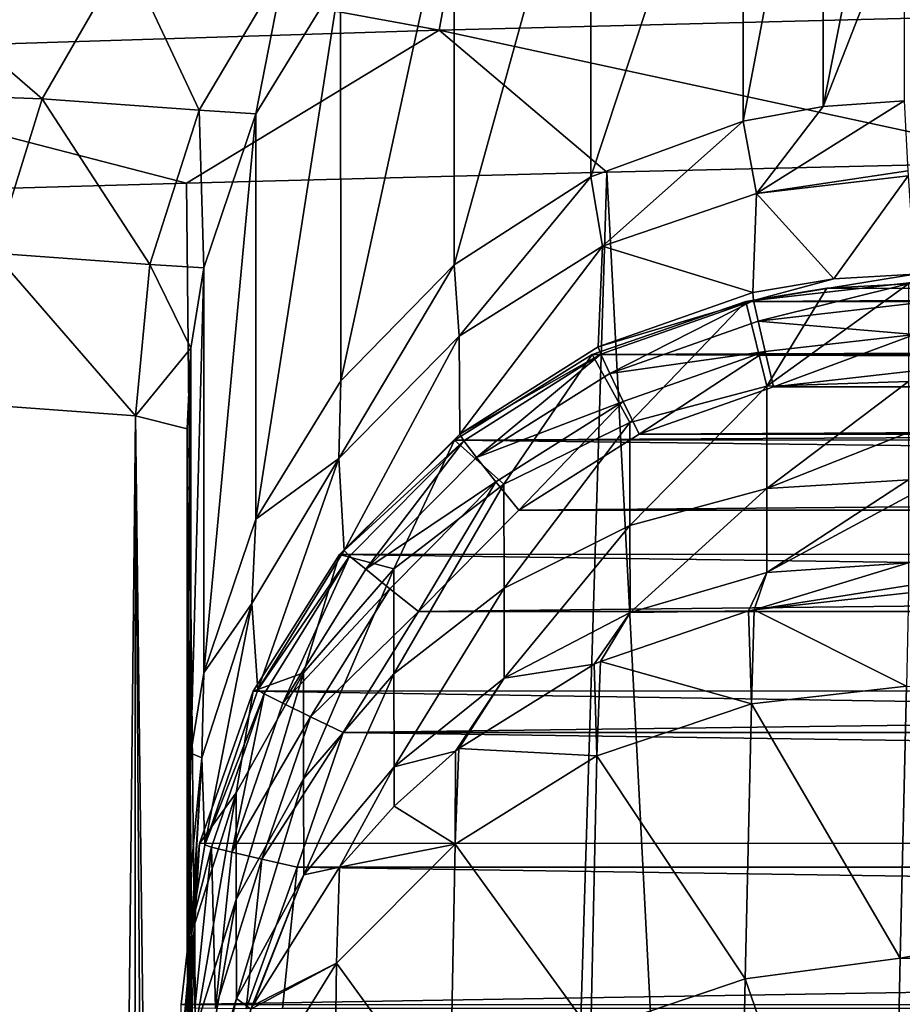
# Model space of a CAD drawing. Header units: millimetres. Extents: x -24 to 72, y 0 to 310.
# Tile 175 of 251: x -16.01 to -13.22, y 305 to 308.12. Entities that reach past the tile are written whole.
import ezdxf

# ---------------------------------------------------------------- set-up
doc = ezdxf.new("R2010")
doc.units = ezdxf.units.MM
doc.header["$LTSCALE"] = 65.185185
for name, color, linetype in [('27', 7, 'CONTINUOUS'), ('28', 7, 'CONTINUOUS'), ('42', 7, 'CONTINUOUS'), ('43', 7, 'CONTINUOUS'), ('45', 7, 'CONTINUOUS'), ('52', 7, 'CONTINUOUS'), ('61', 7, 'CONTINUOUS'), ('62', 7, 'CONTINUOUS'), ('71', 7, 'CONTINUOUS'), ('72', 7, 'CONTINUOUS'), ('74', 7, 'CONTINUOUS'), ('75', 7, 'CONTINUOUS'), ('76', 7, 'CONTINUOUS')]:
    doc.layers.add(name, color=color, linetype=linetype)

msp = doc.modelspace()

# ---------------------------------------------------------------- linework, layer by layer
at = {"layer": '27', "color": 7, "linetype": 'CONTINUOUS'}
for points in [[(-13.2067, 306.0079, 38.8155), (-8.6451, 305.9706, 38.3232), (-13.2258, 305.1472, 32.9731), (-13.2067, 306.0079, 38.8155)], [(-8.6451, 305.9706, 38.3232), (-8.6625, 304.9992, 32.007), (-13.2258, 305.1472, 32.9731), (-8.6451, 305.9706, 38.3232)], [(-13.2258, 305.1472, 32.9731), (-8.6625, 304.9992, 32.007), (-13.2555, 303.749, 27.3883), (-13.2258, 305.1472, 32.9731)]]:
    msp.add_3dface(points, dxfattribs=at)
at = {"layer": '28', "color": 7, "linetype": 'CONTINUOUS'}
for points in [[(-13.2, 306.3028, 44.9267), (-13.2067, 306.0079, 38.8155), (-13.6882, 306.2499, 44.9267), (-13.2, 306.3028, 44.9267)], [(-13.7056, 306.2461, 44.9267), (-13.6969, 305.9525, 38.8134), (-14.1742, 306.0864, 44.9267), (-13.7056, 306.2461, 44.9267)], [(-13.6882, 306.2499, 44.9267), (-13.6969, 305.9525, 38.8134), (-13.7056, 306.2461, 44.9267), (-13.6882, 306.2499, 44.9267)], [(-13.6882, 306.2499, 44.9267), (-13.2067, 306.0079, 38.8155), (-13.6969, 305.9525, 38.8134), (-13.6882, 306.2499, 44.9267)], [(-14.1742, 306.0864, 44.9267), (-14.1853, 305.7871, 38.8335), (-14.1939, 306.0771, 44.9267), (-14.1742, 306.0864, 44.9267)], [(-14.1742, 306.0864, 44.9267), (-13.6969, 305.9525, 38.8134), (-14.1853, 305.7871, 38.8335), (-14.1742, 306.0864, 44.9267)], [(-14.1939, 306.0771, 44.9267), (-14.1853, 305.7871, 38.8335), (-14.6224, 305.8103, 44.9267), (-14.1939, 306.0771, 44.9267)], [(-13.2067, 306.0079, 38.8155), (-13.2258, 305.1472, 32.9731), (-13.6969, 305.9525, 38.8134), (-13.2067, 306.0079, 38.8155)], [(-13.6969, 305.9525, 38.8134), (-13.7163, 305.0825, 32.9542), (-14.1853, 305.7871, 38.8335), (-13.6969, 305.9525, 38.8134)], [(-13.6969, 305.9525, 38.8134), (-13.2258, 305.1472, 32.9731), (-13.7163, 305.0825, 32.9542), (-13.6969, 305.9525, 38.8134)], [(-14.6329, 305.8019, 44.9267), (-14.6341, 305.5086, 38.8576), (-14.8267, 305.6288, 44.9267), (-14.6329, 305.8019, 44.9267)], [(-14.6224, 305.8103, 44.9267), (-14.1853, 305.7871, 38.8335), (-14.6341, 305.5086, 38.8576), (-14.6224, 305.8103, 44.9267)], [(-14.6224, 305.8103, 44.9267), (-14.6341, 305.5086, 38.8576), (-14.6329, 305.8019, 44.9267), (-14.6224, 305.8103, 44.9267)], [(-14.1853, 305.7871, 38.8335), (-14.2042, 304.9167, 32.9948), (-14.6341, 305.5086, 38.8576), (-14.1853, 305.7871, 38.8335)], [(-14.1853, 305.7871, 38.8335), (-13.7163, 305.0825, 32.9542), (-14.2042, 304.9167, 32.9948), (-14.1853, 305.7871, 38.8335)], [(-14.8267, 305.6288, 44.9267), (-14.6341, 305.5086, 38.8576), (-14.9997, 305.435, 44.9267), (-14.8267, 305.6288, 44.9267)], [(-14.6341, 305.5086, 38.8576), (-14.6504, 304.6387, 33.0433), (-15.0092, 305.132, 38.8848), (-14.6341, 305.5086, 38.8576)], [(-14.9997, 305.435, 44.9267), (-14.6341, 305.5086, 38.8576), (-15.0092, 305.132, 38.8848), (-14.9997, 305.435, 44.9267)], [(-14.6341, 305.5086, 38.8576), (-14.2042, 304.9167, 32.9948), (-14.6504, 304.6387, 33.0433), (-14.6341, 305.5086, 38.8576)], [(-14.9997, 305.435, 44.9267), (-15.0092, 305.132, 38.8848), (-15.2739, 304.9975, 44.9267), (-14.9997, 305.435, 44.9267)], [(-13.2258, 305.1472, 32.9731), (-13.2555, 303.749, 27.3883), (-13.7163, 305.0825, 32.9542), (-13.2258, 305.1472, 32.9731)], [(-15.0092, 305.132, 38.8848), (-15.0207, 304.2649, 33.0983), (-15.2848, 304.6848, 38.9151), (-15.0092, 305.132, 38.8848)], [(-15.2794, 304.986, 44.9267), (-15.0092, 305.132, 38.8848), (-15.2848, 304.6848, 38.9151), (-15.2794, 304.986, 44.9267)], [(-15.2739, 304.9975, 44.9267), (-15.0092, 305.132, 38.8848), (-15.2794, 304.986, 44.9267), (-15.2739, 304.9975, 44.9267)], [(-15.0092, 305.132, 38.8848), (-14.6504, 304.6387, 33.0433), (-15.0207, 304.2649, 33.0983), (-15.0092, 305.132, 38.8848)], [(-13.7163, 305.0825, 32.9542), (-13.7446, 303.6715, 27.3641), (-14.2042, 304.9167, 32.9948), (-13.7163, 305.0825, 32.9542)], [(-13.7163, 305.0825, 32.9542), (-13.2555, 303.749, 27.3883), (-13.7446, 303.6715, 27.3641), (-13.7163, 305.0825, 32.9542)]]:
    msp.add_3dface(points, dxfattribs=at)
at = {"layer": '42', "color": 7, "linetype": 'CONTINUOUS'}
for points in [[(-13.7139, 307.2248, 101.7265), (-13.4587, 307.267, 101.7257), (-13.6485, 306.9569, 87.5845), (-13.7139, 307.2248, 101.7265)], [(-13.4587, 307.267, 101.7257), (-13.2, 307.2803, 101.7255), (-13.6485, 306.9569, 87.5845), (-13.4587, 307.267, 101.7257)], [(-13.6485, 306.9569, 87.5845), (-13.2, 307.2803, 101.7255), (-13.2, 306.9715, 86.9688), (-13.6485, 306.9569, 87.5845)], [(-14.2007, 307.0569, 101.7294), (-13.7139, 307.2248, 101.7265), (-14.081, 306.8424, 87.5843), (-14.2007, 307.0569, 101.7294)], [(-14.081, 306.8424, 87.5843), (-13.7139, 307.2248, 101.7265), (-13.6485, 306.9569, 87.5845), (-14.081, 306.8424, 87.5843)], [(-14.6361, 306.7856, 101.7341), (-14.2007, 307.0569, 101.7294), (-14.4793, 306.6471, 87.5842), (-14.6361, 306.7856, 101.7341)], [(-14.4793, 306.6471, 87.5842), (-14.2007, 307.0569, 101.7294), (-14.081, 306.8424, 87.5843), (-14.4793, 306.6471, 87.5842)], [(-14.081, 306.8424, 87.5843), (-13.6485, 306.9569, 87.5845), (-14.0809, 306.5158, 73.3612), (-14.081, 306.8424, 87.5843)], [(-14.0809, 306.5158, 73.3612), (-13.6485, 306.9569, 87.5845), (-13.6484, 306.6331, 73.3613), (-14.0809, 306.5158, 73.3612)], [(-13.6485, 306.9569, 87.5845), (-13.2, 306.9715, 86.9688), (-13.6484, 306.6331, 73.3613), (-13.6485, 306.9569, 87.5845)], [(-13.6484, 306.6331, 73.3613), (-13.2, 306.9715, 86.9688), (-13.2, 306.8104, 79.933), (-13.6484, 306.6331, 73.3613)], [(-14.4793, 306.6471, 87.5842), (-14.081, 306.8424, 87.5843), (-14.4791, 306.3176, 73.361), (-14.4793, 306.6471, 87.5842)], [(-14.4791, 306.3176, 73.361), (-14.081, 306.8424, 87.5843), (-14.0809, 306.5158, 73.3612), (-14.4791, 306.3176, 73.361)], [(-13.2, 306.6605, 73.16), (-13.6484, 306.6331, 73.3613), (-13.2, 306.8104, 79.933), (-13.2, 306.6605, 73.16)], [(-14.9997, 306.4245, 101.7404), (-14.6361, 306.7856, 101.7341), (-14.8276, 306.3792, 87.584), (-14.9997, 306.4245, 101.7404)], [(-14.8276, 306.3792, 87.584), (-14.6361, 306.7856, 101.7341), (-14.4793, 306.6471, 87.5842), (-14.8276, 306.3792, 87.584)], [(-14.8276, 306.3792, 87.584), (-14.4793, 306.6471, 87.5842), (-14.8274, 306.0471, 73.3609), (-14.8276, 306.3792, 87.584)], [(-14.8274, 306.0471, 73.3609), (-14.4793, 306.6471, 87.5842), (-14.4791, 306.3176, 73.361), (-14.8274, 306.0471, 73.3609)], [(-13.6484, 306.6331, 73.3613), (-13.2, 306.6605, 73.16), (-13.6482, 306.3675, 59.1376), (-13.6484, 306.6331, 73.3613)], [(-13.6482, 306.3675, 59.1376), (-13.2, 306.6605, 73.16), (-13.2, 306.6087, 70.6735), (-13.6482, 306.3675, 59.1376)], [(-14.0809, 306.5158, 73.3612), (-13.6484, 306.6331, 73.3613), (-14.0804, 306.241, 59.1375), (-14.0809, 306.5158, 73.3612)], [(-14.0804, 306.241, 59.1375), (-13.6484, 306.6331, 73.3613), (-13.6482, 306.3675, 59.1376), (-14.0804, 306.241, 59.1375)], [(-13.2, 306.3984, 58.4394), (-13.6482, 306.3675, 59.1376), (-13.2, 306.6087, 70.6735), (-13.2, 306.3984, 58.4394)], [(-14.4791, 306.3176, 73.361), (-14.0809, 306.5158, 73.3612), (-14.4785, 306.0333, 59.1375), (-14.4791, 306.3176, 73.361)], [(-14.4785, 306.0333, 59.1375), (-14.0809, 306.5158, 73.3612), (-14.0804, 306.241, 59.1375), (-14.4785, 306.0333, 59.1375)], [(-15.2728, 305.9924, 101.748), (-14.9997, 306.4245, 101.7404), (-15.1135, 306.0497, 87.5839), (-15.2728, 305.9924, 101.748)], [(-15.1135, 306.0497, 87.5839), (-14.9997, 306.4245, 101.7404), (-14.8276, 306.3792, 87.584), (-15.1135, 306.0497, 87.5839)], [(-13.6882, 306.2499, 44.9267), (-13.6482, 306.3675, 59.1376), (-13.2, 306.3984, 58.4394), (-13.6882, 306.2499, 44.9267)], [(-13.6882, 306.2499, 44.9267), (-13.2, 306.3984, 58.4394), (-13.2, 306.3267, 51.4679), (-13.6882, 306.2499, 44.9267)], [(-15.1135, 306.0497, 87.5839), (-14.8276, 306.3792, 87.584), (-15.1133, 305.715, 73.3608), (-15.1135, 306.0497, 87.5839)], [(-15.1133, 305.715, 73.3608), (-14.8276, 306.3792, 87.584), (-14.8274, 306.0471, 73.3609), (-15.1133, 305.715, 73.3608)], [(-13.7056, 306.2461, 44.9267), (-14.0804, 306.241, 59.1375), (-13.6482, 306.3675, 59.1376), (-13.7056, 306.2461, 44.9267)], [(-13.6882, 306.2499, 44.9267), (-13.7056, 306.2461, 44.9267), (-13.6482, 306.3675, 59.1376), (-13.6882, 306.2499, 44.9267)], [(-14.8274, 306.0471, 73.3609), (-14.4791, 306.3176, 73.361), (-14.8267, 305.7531, 59.1374), (-14.8274, 306.0471, 73.3609)], [(-14.8267, 305.7531, 59.1374), (-14.4791, 306.3176, 73.361), (-14.4785, 306.0333, 59.1375), (-14.8267, 305.7531, 59.1374)], [(-13.2, 306.3028, 44.9267), (-13.6882, 306.2499, 44.9267), (-13.2, 306.3267, 51.4679), (-13.2, 306.3028, 44.9267)], [(-14.1939, 306.0771, 44.9267), (-14.4785, 306.0333, 59.1375), (-14.0804, 306.241, 59.1375), (-14.1939, 306.0771, 44.9267)], [(-14.1742, 306.0864, 44.9267), (-14.1939, 306.0771, 44.9267), (-14.0804, 306.241, 59.1375), (-14.1742, 306.0864, 44.9267)], [(-13.7056, 306.2461, 44.9267), (-14.1742, 306.0864, 44.9267), (-14.0804, 306.241, 59.1375), (-13.7056, 306.2461, 44.9267)], [(-15.326, 305.6706, 87.5837), (-15.2728, 305.9924, 101.748), (-15.1135, 306.0497, 87.5839), (-15.326, 305.6706, 87.5837)], [(-15.326, 305.6706, 87.5837), (-15.1135, 306.0497, 87.5839), (-15.3258, 305.3335, 73.3606), (-15.326, 305.6706, 87.5837)], [(-15.3258, 305.3335, 73.3606), (-15.1135, 306.0497, 87.5839), (-15.1133, 305.715, 73.3608), (-15.3258, 305.3335, 73.3606)], [(-14.1939, 306.0771, 44.9267), (-14.6224, 305.8103, 44.9267), (-14.4785, 306.0333, 59.1375), (-14.1939, 306.0771, 44.9267)], [(-15.1133, 305.715, 73.3608), (-14.8274, 306.0471, 73.3609), (-15.1126, 305.411, 59.1374), (-15.1133, 305.715, 73.3608)], [(-15.1126, 305.411, 59.1374), (-14.8274, 306.0471, 73.3609), (-14.8267, 305.7531, 59.1374), (-15.1126, 305.411, 59.1374)], [(-14.6329, 305.8019, 44.9267), (-14.8267, 305.7531, 59.1374), (-14.4785, 306.0333, 59.1375), (-14.6329, 305.8019, 44.9267)], [(-14.6224, 305.8103, 44.9267), (-14.6329, 305.8019, 44.9267), (-14.4785, 306.0333, 59.1375), (-14.6224, 305.8103, 44.9267)], [(-15.4424, 305.5101, 101.7564), (-15.2728, 305.9924, 101.748), (-15.326, 305.6706, 87.5837), (-15.4424, 305.5101, 101.7564)], [(-14.6329, 305.8019, 44.9267), (-14.8267, 305.6288, 44.9267), (-14.8267, 305.7531, 59.1374), (-14.6329, 305.8019, 44.9267)], [(-14.9997, 305.435, 44.9267), (-15.1126, 305.411, 59.1374), (-14.8267, 305.7531, 59.1374), (-14.9997, 305.435, 44.9267)], [(-14.8267, 305.6288, 44.9267), (-14.9997, 305.435, 44.9267), (-14.8267, 305.7531, 59.1374), (-14.8267, 305.6288, 44.9267)], [(-15.3258, 305.3335, 73.3606), (-15.1133, 305.715, 73.3608), (-15.3253, 305.0195, 59.1373), (-15.3258, 305.3335, 73.3606)], [(-15.3253, 305.0195, 59.1373), (-15.1133, 305.715, 73.3608), (-15.1126, 305.411, 59.1374), (-15.3253, 305.0195, 59.1373)], [(-15.4565, 305.2576, 87.5835), (-15.4424, 305.5101, 101.7564), (-15.326, 305.6706, 87.5837), (-15.4565, 305.2576, 87.5835)], [(-15.4565, 305.2576, 87.5835), (-15.326, 305.6706, 87.5837), (-15.4564, 304.9182, 73.3605), (-15.4565, 305.2576, 87.5835)], [(-15.4564, 304.9182, 73.3605), (-15.326, 305.6706, 87.5837), (-15.3258, 305.3335, 73.3606), (-15.4564, 304.9182, 73.3605)], [(-15.5, 304.8291, 87.5978), (-15.5, 304.8427, 88.2861), (-15.4424, 305.5101, 101.7564), (-15.5, 304.8291, 87.5978)], [(-15.5, 304.8291, 87.5978), (-15.4424, 305.5101, 101.7564), (-15.4565, 305.2576, 87.5835), (-15.5, 304.8291, 87.5978)], [(-15.5, 304.8427, 88.2861), (-15.5, 305.0014, 101.7653), (-15.4424, 305.5101, 101.7564), (-15.5, 304.8427, 88.2861)], [(-14.9997, 305.435, 44.9267), (-15.2739, 304.9975, 44.9267), (-15.1126, 305.411, 59.1374), (-14.9997, 305.435, 44.9267)], [(-15.2794, 304.986, 44.9267), (-15.3253, 305.0195, 59.1373), (-15.1126, 305.411, 59.1374), (-15.2794, 304.986, 44.9267)], [(-15.2739, 304.9975, 44.9267), (-15.2794, 304.986, 44.9267), (-15.1126, 305.411, 59.1374), (-15.2739, 304.9975, 44.9267)], [(-15.4564, 304.9182, 73.3605), (-15.3258, 305.3335, 73.3606), (-15.4561, 304.5941, 59.1373), (-15.4564, 304.9182, 73.3605)], [(-15.4561, 304.5941, 59.1373), (-15.3258, 305.3335, 73.3606), (-15.3253, 305.0195, 59.1373), (-15.4561, 304.5941, 59.1373)], [(-15.5, 304.4872, 73.3623), (-15.5, 304.6763, 80.8092), (-15.4565, 305.2576, 87.5835), (-15.5, 304.4872, 73.3623)], [(-15.5, 304.4872, 73.3623), (-15.4565, 305.2576, 87.5835), (-15.4564, 304.9182, 73.3605), (-15.5, 304.4872, 73.3623)], [(-15.5, 304.6763, 80.8092), (-15.5, 304.8291, 87.5978), (-15.4565, 305.2576, 87.5835), (-15.5, 304.6763, 80.8092)], [(-15.4461, 304.4959, 44.9267), (-15.4561, 304.5941, 59.1373), (-15.3253, 305.0195, 59.1373), (-15.4461, 304.4959, 44.9267)], [(-15.4431, 304.5093, 44.9267), (-15.4461, 304.4959, 44.9267), (-15.3253, 305.0195, 59.1373), (-15.4431, 304.5093, 44.9267)], [(-15.2794, 304.986, 44.9267), (-15.4431, 304.5093, 44.9267), (-15.3253, 305.0195, 59.1373), (-15.2794, 304.986, 44.9267)]]:
    msp.add_3dface(points, dxfattribs=at)
at = {"layer": '43', "color": 7, "linetype": 'CONTINUOUS'}
for points in [[(-13.4587, 307.267, 101.7257), (-13.7139, 307.2248, 101.7265), (-6.6794, 307.2663, 101.7257), (-13.4587, 307.267, 101.7257)], [(-13.7139, 307.2248, 101.7265), (13.7118, 307.2408, 101.7262), (-6.6794, 307.2663, 101.7257), (-13.7139, 307.2248, 101.7265)], [(-13.2, 307.2803, 101.7255), (-13.4587, 307.267, 101.7257), (-6.6794, 307.2663, 101.7257), (-13.2, 307.2803, 101.7255)], [(13.9602, 307.1687, 101.7274), (13.7118, 307.2408, 101.7262), (-13.7139, 307.2248, 101.7265), (13.9602, 307.1687, 101.7274)], [(13.9602, 307.1687, 101.7274), (-13.7139, 307.2248, 101.7265), (-14.2007, 307.0569, 101.7294), (13.9602, 307.1687, 101.7274)], [(14.2003, 307.0689, 101.7292), (13.9602, 307.1687, 101.7274), (-14.2007, 307.0569, 101.7294), (14.2003, 307.0689, 101.7292)], [(14.4286, 306.9428, 101.7314), (-14.2007, 307.0569, 101.7294), (-14.6361, 306.7856, 101.7341), (14.4286, 306.9428, 101.7314)], [(14.4286, 306.9428, 101.7314), (14.2003, 307.0689, 101.7292), (-14.2007, 307.0569, 101.7294), (14.4286, 306.9428, 101.7314)], [(14.6405, 306.7928, 101.734), (14.4286, 306.9428, 101.7314), (-14.6361, 306.7856, 101.7341), (14.6405, 306.7928, 101.734)], [(15.002, 306.4321, 101.7403), (-14.6361, 306.7856, 101.7341), (-14.9997, 306.4245, 101.7404), (15.002, 306.4321, 101.7403)], [(15.002, 306.4321, 101.7403), (14.6405, 306.7928, 101.734), (-14.6361, 306.7856, 101.7341), (15.002, 306.4321, 101.7403)], [(15.2726, 306.0003, 101.7478), (-14.9997, 306.4245, 101.7404), (-15.2728, 305.9924, 101.748), (15.2726, 306.0003, 101.7478)], [(15.2726, 306.0003, 101.7478), (15.002, 306.4321, 101.7403), (-14.9997, 306.4245, 101.7404), (15.2726, 306.0003, 101.7478)], [(15.4424, 305.5132, 101.7563), (-15.2728, 305.9924, 101.748), (-15.4424, 305.5101, 101.7564), (15.4424, 305.5132, 101.7563)], [(15.4424, 305.5132, 101.7563), (15.2726, 306.0003, 101.7478), (-15.2728, 305.9924, 101.748), (15.4424, 305.5132, 101.7563)], [(15.5, 305.0014, 101.7653), (15.4424, 305.5132, 101.7563), (-15.5, 305.0014, 101.7653), (15.5, 305.0014, 101.7653)], [(-15.5, 305.0014, 101.7653), (15.4424, 305.5132, 101.7563), (-15.4424, 305.5101, 101.7564), (-15.5, 305.0014, 101.7653)]]:
    msp.add_3dface(points, dxfattribs=at)
at = {"layer": '45', "color": 7, "linetype": 'CONTINUOUS'}
for points in [[(-13.1805, 307.0054, 102.2804), (13.6273, 306.9547, 102.2813), (-13.6272, 306.9548, 102.2813), (-13.1805, 307.0054, 102.2804)], [(-13.6272, 306.9548, 102.2813), (13.6273, 306.9547, 102.2813), (-14.0522, 306.8052, 102.2839), (-13.6272, 306.9548, 102.2813)], [(13.6273, 306.9547, 102.2813), (14.0522, 306.8052, 102.2839), (-14.0522, 306.8052, 102.2839), (13.6273, 306.9547, 102.2813)], [(14.0522, 306.8052, 102.2839), (14.4328, 306.5643, 102.2881), (-14.4328, 306.5644, 102.2881), (14.0522, 306.8052, 102.2839)], [(-14.0522, 306.8052, 102.2839), (14.0522, 306.8052, 102.2839), (-14.4328, 306.5644, 102.2881), (-14.0522, 306.8052, 102.2839)], [(-14.4328, 306.5644, 102.2881), (14.4328, 306.5643, 102.2881), (-14.75, 306.2444, 102.2936), (-14.4328, 306.5644, 102.2881)], [(14.4328, 306.5643, 102.2881), (14.75, 306.2443, 102.2937), (-14.75, 306.2444, 102.2936), (14.4328, 306.5643, 102.2881)], [(-14.75, 306.2444, 102.2936), (14.75, 306.2443, 102.2937), (-14.9874, 305.8616, 102.3003), (-14.75, 306.2444, 102.2936)], [(14.75, 306.2443, 102.2937), (14.9874, 305.8616, 102.3003), (-14.9874, 305.8616, 102.3003), (14.75, 306.2443, 102.2937)], [(-14.9874, 305.8616, 102.3003), (15.1331, 305.4354, 102.3078), (-15.1331, 305.4354, 102.3078), (-14.9874, 305.8616, 102.3003)], [(14.9874, 305.8616, 102.3003), (15.1331, 305.4354, 102.3078), (-14.9874, 305.8616, 102.3003), (14.9874, 305.8616, 102.3003)], [(-15.1331, 305.4354, 102.3078), (15.1798, 304.9879, 102.3156), (-15.1798, 304.9879, 102.3156), (-15.1331, 305.4354, 102.3078)], [(15.1331, 305.4354, 102.3078), (15.1798, 304.9879, 102.3156), (-15.1331, 305.4354, 102.3078), (15.1331, 305.4354, 102.3078)]]:
    msp.add_3dface(points, dxfattribs=at)
at = {"layer": '52', "color": 7, "linetype": 'CONTINUOUS'}
for points in [[(-13.6918, 307.2528, 102.5717), (-13.4363, 307.2962, 102.5714), (-13.6898, 307.2281, 102.4619), (-13.6918, 307.2528, 102.5717)], [(-13.4363, 307.2962, 102.5714), (-13.1804, 307.311, 102.5706), (-13.6898, 307.2281, 102.4619), (-13.4363, 307.2962, 102.5714)], [(-13.6898, 307.2281, 102.4619), (-13.1804, 307.311, 102.5706), (-13.1803, 307.2863, 102.4607), (-13.6898, 307.2281, 102.4619)], [(-13.6898, 307.2281, 102.4619), (-13.1803, 307.2863, 102.4607), (-13.6752, 307.163, 102.3656), (-13.6898, 307.2281, 102.4619)], [(-13.1803, 307.2863, 102.4607), (-13.1803, 307.2194, 102.3643), (-13.6752, 307.163, 102.3656), (-13.1803, 307.2863, 102.4607)], [(-14.1809, 307.0813, 102.575), (-13.6918, 307.2528, 102.5717), (-13.6898, 307.2281, 102.4619), (-14.1809, 307.0813, 102.575)], [(-14.1734, 307.0577, 102.4649), (-14.1809, 307.0813, 102.575), (-13.6898, 307.2281, 102.4619), (-14.1734, 307.0577, 102.4649)], [(-14.1734, 307.0577, 102.4649), (-13.6898, 307.2281, 102.4619), (-14.145, 306.9975, 102.3685), (-14.1734, 307.0577, 102.4649)], [(-14.145, 306.9975, 102.3685), (-13.6898, 307.2281, 102.4619), (-13.6752, 307.163, 102.3656), (-14.145, 306.9975, 102.3685)], [(-13.6752, 307.163, 102.3656), (-13.1803, 307.2194, 102.3643), (-13.1803, 307.1207, 102.301), (-13.6752, 307.163, 102.3656)], [(-14.145, 306.9975, 102.3685), (-13.6752, 307.163, 102.3656), (-13.6534, 307.0669, 102.3021), (-14.145, 306.9975, 102.3685)], [(-13.6752, 307.163, 102.3656), (-13.1803, 307.1207, 102.301), (-13.6534, 307.0669, 102.3021), (-13.6752, 307.163, 102.3656)], [(-13.1803, 307.1207, 102.301), (-13.6272, 306.9548, 102.2813), (-13.6534, 307.0669, 102.3021), (-13.1803, 307.1207, 102.301)], [(-13.1805, 307.0054, 102.2804), (-13.6272, 306.9548, 102.2813), (-13.1803, 307.1207, 102.301), (-13.1805, 307.0054, 102.2804)], [(-14.6192, 306.8046, 102.5804), (-14.1809, 307.0813, 102.575), (-14.1734, 307.0577, 102.4649), (-14.6192, 306.8046, 102.5804)], [(-14.6066, 306.7836, 102.4697), (-14.6192, 306.8046, 102.5804), (-14.1734, 307.0577, 102.4649), (-14.6066, 306.7836, 102.4697)], [(-14.6066, 306.7836, 102.4697), (-14.1734, 307.0577, 102.4649), (-14.5659, 306.7312, 102.3731), (-14.6066, 306.7836, 102.4697)], [(-14.5659, 306.7312, 102.3731), (-14.1734, 307.0577, 102.4649), (-14.145, 306.9975, 102.3685), (-14.5659, 306.7312, 102.3731)], [(-14.1025, 306.9087, 102.3049), (-14.145, 306.9975, 102.3685), (-13.6534, 307.0669, 102.3021), (-14.1025, 306.9087, 102.3049)], [(-14.0522, 306.8052, 102.2839), (-14.1025, 306.9087, 102.3049), (-13.6534, 307.0669, 102.3021), (-14.0522, 306.8052, 102.2839)], [(-13.6272, 306.9548, 102.2813), (-14.0522, 306.8052, 102.2839), (-13.6534, 307.0669, 102.3021), (-13.6272, 306.9548, 102.2813)], [(-14.5659, 306.7312, 102.3731), (-14.145, 306.9975, 102.3685), (-14.1025, 306.9087, 102.3049), (-14.5659, 306.7312, 102.3731)], [(-14.5048, 306.6541, 102.3093), (-14.5659, 306.7312, 102.3731), (-14.1025, 306.9087, 102.3049), (-14.5048, 306.6541, 102.3093)], [(-14.4328, 306.5644, 102.2881), (-14.5048, 306.6541, 102.3093), (-14.1025, 306.9087, 102.3049), (-14.4328, 306.5644, 102.2881)], [(-14.0522, 306.8052, 102.2839), (-14.4328, 306.5644, 102.2881), (-14.1025, 306.9087, 102.3049), (-14.0522, 306.8052, 102.2839)], [(-14.9844, 306.4367, 102.5875), (-14.6192, 306.8046, 102.5804), (-14.6066, 306.7836, 102.4697), (-14.9844, 306.4367, 102.5875)], [(-14.9675, 306.4194, 102.476), (-14.9844, 306.4367, 102.5875), (-14.6066, 306.7836, 102.4697), (-14.9675, 306.4194, 102.476)], [(-14.9675, 306.4194, 102.476), (-14.6066, 306.7836, 102.4697), (-14.9165, 306.3775, 102.3793), (-14.9675, 306.4194, 102.476)], [(-14.9165, 306.3775, 102.3793), (-14.6066, 306.7836, 102.4697), (-14.5659, 306.7312, 102.3731), (-14.9165, 306.3775, 102.3793)], [(-14.9165, 306.3775, 102.3793), (-14.5659, 306.7312, 102.3731), (-14.5048, 306.6541, 102.3093), (-14.9165, 306.3775, 102.3793)], [(-14.84, 306.316, 102.3152), (-14.9165, 306.3775, 102.3793), (-14.5048, 306.6541, 102.3093), (-14.84, 306.316, 102.3152)], [(-14.75, 306.2444, 102.2936), (-14.84, 306.316, 102.3152), (-14.5048, 306.6541, 102.3093), (-14.75, 306.2444, 102.2936)], [(-14.4328, 306.5644, 102.2881), (-14.75, 306.2444, 102.2936), (-14.5048, 306.6541, 102.3093), (-14.4328, 306.5644, 102.2881)], [(-15.2579, 305.9965, 102.5961), (-14.9844, 306.4367, 102.5875), (-14.9675, 306.4194, 102.476), (-15.2579, 305.9965, 102.5961)], [(-15.2378, 305.9838, 102.4836), (-15.2579, 305.9965, 102.5961), (-14.9675, 306.4194, 102.476), (-15.2378, 305.9838, 102.4836)], [(-15.2378, 305.9838, 102.4836), (-14.9675, 306.4194, 102.476), (-15.179, 305.9543, 102.3867), (-15.2378, 305.9838, 102.4836)], [(-15.179, 305.9543, 102.3867), (-14.9675, 306.4194, 102.476), (-14.9165, 306.3775, 102.3793), (-15.179, 305.9543, 102.3867)], [(-15.179, 305.9543, 102.3867), (-14.9165, 306.3775, 102.3793), (-14.84, 306.316, 102.3152), (-15.179, 305.9543, 102.3867)], [(-15.091, 305.9114, 102.3223), (-15.179, 305.9543, 102.3867), (-14.84, 306.316, 102.3152), (-15.091, 305.9114, 102.3223)], [(-14.75, 306.2444, 102.2936), (-15.091, 305.9114, 102.3223), (-14.84, 306.316, 102.3152), (-14.75, 306.2444, 102.2936)], [(-14.75, 306.2444, 102.2936), (-14.9874, 305.8616, 102.3003), (-15.091, 305.9114, 102.3223), (-14.75, 306.2444, 102.2936)], [(-15.4259, 305.5062, 102.6056), (-15.2579, 305.9965, 102.5961), (-15.2378, 305.9838, 102.4836), (-15.4259, 305.5062, 102.6056)], [(-15.4038, 305.4988, 102.4921), (-15.4259, 305.5062, 102.6056), (-15.2378, 305.9838, 102.4836), (-15.4038, 305.4988, 102.4921)], [(-15.4038, 305.4988, 102.4921), (-15.2378, 305.9838, 102.4836), (-15.3403, 305.4831, 102.3949), (-15.4038, 305.4988, 102.4921)], [(-15.3403, 305.4831, 102.3949), (-15.2378, 305.9838, 102.4836), (-15.179, 305.9543, 102.3867), (-15.3403, 305.4831, 102.3949)], [(-15.3403, 305.4831, 102.3949), (-15.179, 305.9543, 102.3867), (-15.091, 305.9114, 102.3223), (-15.3403, 305.4831, 102.3949)], [(-15.2451, 305.461, 102.3302), (-15.3403, 305.4831, 102.3949), (-15.091, 305.9114, 102.3223), (-15.2451, 305.461, 102.3302)], [(-14.9874, 305.8616, 102.3003), (-15.2451, 305.461, 102.3302), (-15.091, 305.9114, 102.3223), (-14.9874, 305.8616, 102.3003)], [(-14.9874, 305.8616, 102.3003), (-15.1331, 305.4354, 102.3078), (-15.2451, 305.461, 102.3302), (-14.9874, 305.8616, 102.3003)], [(-15.4674, 305.25, 102.6106), (-15.4259, 305.5062, 102.6056), (-15.4038, 305.4988, 102.4921), (-15.4674, 305.25, 102.6106)], [(-15.457, 304.9889, 102.501), (-15.4674, 305.25, 102.6106), (-15.4038, 305.4988, 102.4921), (-15.457, 304.9889, 102.501)], [(-15.392, 304.9878, 102.4035), (-15.457, 304.9889, 102.501), (-15.4038, 305.4988, 102.4921), (-15.392, 304.9878, 102.4035)], [(-15.392, 304.9878, 102.4035), (-15.4038, 305.4988, 102.4921), (-15.3403, 305.4831, 102.3949), (-15.392, 304.9878, 102.4035)], [(-15.392, 304.9878, 102.4035), (-15.3403, 305.4831, 102.3949), (-15.2451, 305.461, 102.3302), (-15.392, 304.9878, 102.4035)], [(-15.2946, 304.9875, 102.3384), (-15.392, 304.9878, 102.4035), (-15.2451, 305.461, 102.3302), (-15.2946, 304.9875, 102.3384)], [(-15.1331, 305.4354, 102.3078), (-15.2946, 304.9875, 102.3384), (-15.2451, 305.461, 102.3302), (-15.1331, 305.4354, 102.3078)], [(-15.1331, 305.4354, 102.3078), (-15.1798, 304.9879, 102.3156), (-15.2946, 304.9875, 102.3384), (-15.1331, 305.4354, 102.3078)], [(-15.457, 304.9889, 102.501), (-15.4798, 304.9907, 102.6156), (-15.4674, 305.25, 102.6106), (-15.457, 304.9889, 102.501)]]:
    msp.add_3dface(points, dxfattribs=at)
at = {"layer": '61', "color": 7, "linetype": 'CONTINUOUS'}
for points in [[(-15.4816, 306.8222, 195.7953), (-15.4816, 305.5395, 122.309), (-15.3922, 296.5814, 196.0038), (-15.4816, 306.8222, 195.7953)], [(-15.4811, 305.3162, 112.9562), (-15.3028, 286.3406, 196.2123), (-15.4816, 305.5395, 122.309), (-15.4811, 305.3162, 112.9562)], [(-15.4816, 305.5395, 122.309), (-15.3028, 286.3406, 196.2123), (-15.3922, 296.5814, 196.0038), (-15.4816, 305.5395, 122.309)], [(-15.481, 305.3023, 112.4861), (-15.3028, 286.3406, 196.2123), (-15.4811, 305.3162, 112.9562), (-15.481, 305.3023, 112.4861)], [(-15.4798, 304.9907, 102.6156), (-15.3028, 286.3406, 196.2123), (-15.481, 305.3023, 112.4861), (-15.4798, 304.9907, 102.6156)]]:
    msp.add_3dface(points, dxfattribs=at)
at = {"layer": '62', "color": 7, "linetype": 'CONTINUOUS'}
for points in [[(-13.2022, 307.6376, 112.9609), (-13.681, 307.5668, 112.417), (-13.2133, 307.859, 122.2689), (-13.2022, 307.6376, 112.9609)], [(-13.2133, 307.859, 122.2689), (-13.681, 307.5668, 112.417), (-13.4698, 307.8411, 122.2689), (-13.2133, 307.859, 122.2689)], [(-13.4698, 307.8411, 122.2689), (-13.681, 307.5668, 112.417), (-13.7227, 307.7947, 122.2697), (-13.4698, 307.8411, 122.2689)], [(-13.7227, 307.7947, 122.2697), (-14.1676, 307.3994, 112.4188), (-14.2051, 307.619, 122.2728), (-13.7227, 307.7947, 122.2697)], [(-13.681, 307.5668, 112.417), (-14.1676, 307.3994, 112.4188), (-13.7227, 307.7947, 122.2697), (-13.681, 307.5668, 112.417)], [(-13.2011, 307.6226, 112.4471), (-13.681, 307.5668, 112.417), (-13.2022, 307.6376, 112.9609), (-13.2011, 307.6226, 112.4471)], [(-14.2051, 307.619, 122.2728), (-14.6212, 307.1151, 112.424), (-14.6365, 307.3408, 122.2776), (-14.2051, 307.619, 122.2728)], [(-14.1676, 307.3994, 112.4188), (-14.6212, 307.1151, 112.424), (-14.2051, 307.619, 122.2728), (-14.1676, 307.3994, 112.4188)], [(-13.2011, 307.6226, 112.4471), (-13.4363, 307.2962, 102.5714), (-13.681, 307.5668, 112.417), (-13.2011, 307.6226, 112.4471)], [(-13.1804, 307.311, 102.5706), (-13.4363, 307.2962, 102.5714), (-13.2011, 307.6226, 112.4471), (-13.1804, 307.311, 102.5706)], [(-13.681, 307.5668, 112.417), (-13.6918, 307.2528, 102.5717), (-14.1676, 307.3994, 112.4188), (-13.681, 307.5668, 112.417)], [(-13.4363, 307.2962, 102.5714), (-13.6918, 307.2528, 102.5717), (-13.681, 307.5668, 112.417), (-13.4363, 307.2962, 102.5714)], [(-14.1676, 307.3994, 112.4188), (-14.6192, 306.8046, 102.5804), (-14.6212, 307.1151, 112.424), (-14.1676, 307.3994, 112.4188)], [(-14.1809, 307.0813, 102.575), (-14.6192, 306.8046, 102.5804), (-14.1676, 307.3994, 112.4188), (-14.1809, 307.0813, 102.575)], [(-13.6918, 307.2528, 102.5717), (-14.1809, 307.0813, 102.575), (-14.1676, 307.3994, 112.4188), (-13.6918, 307.2528, 102.5717)], [(-14.6212, 307.1151, 112.424), (-15.0012, 306.728, 112.4322), (-14.6365, 307.3408, 122.2776), (-14.6212, 307.1151, 112.424)], [(-14.6365, 307.3408, 122.2776), (-15.0012, 306.728, 112.4322), (-14.9954, 306.9737, 122.284), (-14.6365, 307.3408, 122.2776)], [(-14.6212, 307.1151, 112.424), (-14.9844, 306.4367, 102.5875), (-15.0012, 306.728, 112.4322), (-14.6212, 307.1151, 112.424)], [(-14.6192, 306.8046, 102.5804), (-14.9844, 306.4367, 102.5875), (-14.6212, 307.1151, 112.424), (-14.6192, 306.8046, 102.5804)], [(-14.9954, 306.9737, 122.284), (-15.0012, 306.728, 112.4322), (-15.2639, 306.5362, 122.2917), (-14.9954, 306.9737, 122.284)], [(-15.0012, 306.728, 112.4322), (-15.2579, 305.9965, 102.5961), (-15.2767, 306.2697, 112.4426), (-15.0012, 306.728, 112.4322)], [(-15.0012, 306.728, 112.4322), (-15.2767, 306.2697, 112.4426), (-15.2639, 306.5362, 122.2917), (-15.0012, 306.728, 112.4322)], [(-14.9844, 306.4367, 102.5875), (-15.2579, 305.9965, 102.5961), (-15.0012, 306.728, 112.4322), (-14.9844, 306.4367, 102.5875)], [(-15.2639, 306.5362, 122.2917), (-15.2767, 306.2697, 112.4426), (-15.4287, 306.0501, 122.3001), (-15.2639, 306.5362, 122.2917)], [(-15.2767, 306.2697, 112.4426), (-15.4259, 305.5062, 102.6056), (-15.4348, 305.7813, 112.4538), (-15.2767, 306.2697, 112.4426)], [(-15.2767, 306.2697, 112.4426), (-15.4348, 305.7813, 112.4538), (-15.4287, 306.0501, 122.3001), (-15.2767, 306.2697, 112.4426)], [(-15.2579, 305.9965, 102.5961), (-15.4259, 305.5062, 102.6056), (-15.2767, 306.2697, 112.4426), (-15.2579, 305.9965, 102.5961)], [(-15.4287, 306.0501, 122.3001), (-15.4348, 305.7813, 112.4538), (-15.4695, 305.7963, 122.3046), (-15.4287, 306.0501, 122.3001)], [(-15.481, 305.3023, 112.4861), (-15.4816, 305.5395, 122.309), (-15.4695, 305.7963, 122.3046), (-15.481, 305.3023, 112.4861)], [(-15.4348, 305.7813, 112.4538), (-15.481, 305.3023, 112.4861), (-15.4695, 305.7963, 122.3046), (-15.4348, 305.7813, 112.4538)], [(-15.4798, 304.9907, 102.6156), (-15.481, 305.3023, 112.4861), (-15.4348, 305.7813, 112.4538), (-15.4798, 304.9907, 102.6156)], [(-15.4674, 305.25, 102.6106), (-15.4798, 304.9907, 102.6156), (-15.4348, 305.7813, 112.4538), (-15.4674, 305.25, 102.6106)], [(-15.4259, 305.5062, 102.6056), (-15.4674, 305.25, 102.6106), (-15.4348, 305.7813, 112.4538), (-15.4259, 305.5062, 102.6056)], [(-15.481, 305.3023, 112.4861), (-15.4811, 305.3162, 112.9562), (-15.4816, 305.5395, 122.309), (-15.481, 305.3023, 112.4861)]]:
    msp.add_3dface(points, dxfattribs=at)
at = {"layer": '71', "color": 7, "linetype": 'CONTINUOUS'}
for points in [[(-14.1536, 307.6342, 242.0273), (-12.4723, 275.254, 243.3658), (-12.7562, 307.6665, 242.9578), (-14.1536, 307.6342, 242.0273)], [(-15.4834, 307.5994, 241.0026), (-15.1488, 275.2211, 241.4767), (-14.1536, 307.6342, 242.0273), (-15.4834, 307.5994, 241.0026)], [(-15.1488, 275.2211, 241.4767), (-12.4723, 275.254, 243.3658), (-14.1536, 307.6342, 242.0273), (-15.1488, 275.2211, 241.4767)], [(-16.7392, 307.5627, 239.8884), (-15.1488, 275.2211, 241.4767), (-15.4834, 307.5994, 241.0026), (-16.7392, 307.5627, 239.8884)], [(-17.5432, 275.182, 239.2408), (-15.1488, 275.2211, 241.4767), (-16.7392, 307.5627, 239.8884), (-17.5432, 275.182, 239.2408)]]:
    msp.add_3dface(points, dxfattribs=at)
at = {"layer": '72', "color": 7, "linetype": 'CONTINUOUS'}
for points in [[(-15.8541, 287.0088, 200.8416), (-16.082, 287.282, 201.6967), (-16.1352, 306.8988, 200.8664), (-15.8541, 287.0088, 200.8416)], [(-15.645, 306.863, 198.3468), (-15.8541, 287.0088, 200.8416), (-16.1352, 306.8988, 200.8664), (-15.645, 306.863, 198.3468)], [(-15.6612, 286.7817, 199.956), (-15.8541, 287.0088, 200.8416), (-15.645, 306.863, 198.3468), (-15.6612, 286.7817, 199.956)], [(-15.5069, 286.6011, 199.0446), (-15.6612, 286.7817, 199.956), (-15.645, 306.863, 198.3468), (-15.5069, 286.6011, 199.0446)], [(-15.4816, 306.8222, 195.7953), (-15.3944, 286.4673, 198.1133), (-15.645, 306.863, 198.3468), (-15.4816, 306.8222, 195.7953)], [(-15.3944, 286.4673, 198.1133), (-15.5069, 286.6011, 199.0446), (-15.645, 306.863, 198.3468), (-15.3944, 286.4673, 198.1133)], [(-15.4816, 306.8222, 195.7953), (-15.3922, 296.5814, 196.0038), (-15.3258, 286.3804, 197.1673), (-15.4816, 306.8222, 195.7953)], [(-15.3944, 286.4673, 198.1133), (-15.4816, 306.8222, 195.7953), (-15.3258, 286.3804, 197.1673), (-15.3944, 286.4673, 198.1133)]]:
    msp.add_3dface(points, dxfattribs=at)
at = {"layer": '74', "color": 7, "linetype": 'CONTINUOUS'}
for points in [[(-16.5054, 308.3546, 203.4642), (-15.9398, 307.8662, 200.9045), (-16.7582, 307.8952, 203.3669), (-16.5054, 308.3546, 203.4642)], [(-15.6751, 308.325, 200.9676), (-15.9398, 307.8662, 200.9045), (-16.5054, 308.3546, 203.4642), (-15.6751, 308.325, 200.9676)], [(-15.6751, 308.325, 200.9676), (-15.4437, 307.83, 198.3576), (-15.9398, 307.8662, 200.9045), (-15.6751, 308.325, 200.9676)], [(-15.172, 308.2881, 198.3854), (-15.4437, 307.83, 198.3576), (-15.6751, 308.325, 200.9676), (-15.172, 308.2881, 198.3854)], [(-15.172, 308.2881, 198.3854), (-15.2644, 307.8179, 195.7779), (-15.4437, 307.83, 198.3576), (-15.172, 308.2881, 198.3854)], [(-14.9959, 308.2557, 195.7703), (-15.2644, 307.8179, 195.7779), (-15.172, 308.2881, 198.3854), (-14.9959, 308.2557, 195.7703)], [(-15.9398, 307.8662, 200.9045), (-16.0914, 307.3778, 200.8714), (-16.7582, 307.8952, 203.3669), (-15.9398, 307.8662, 200.9045)], [(-15.9398, 307.8662, 200.9045), (-15.5996, 307.3419, 198.3452), (-16.0914, 307.3778, 200.8714), (-15.9398, 307.8662, 200.9045)], [(-15.4437, 307.83, 198.3576), (-15.5996, 307.3419, 198.3452), (-15.9398, 307.8662, 200.9045), (-15.4437, 307.83, 198.3576)], [(-15.4437, 307.83, 198.3576), (-15.429, 307.3314, 195.7864), (-15.5996, 307.3419, 198.3452), (-15.4437, 307.83, 198.3576)], [(-15.2644, 307.8179, 195.7779), (-15.429, 307.3314, 195.7864), (-15.4437, 307.83, 198.3576), (-15.2644, 307.8179, 195.7779)], [(-15.645, 306.863, 198.3468), (-16.1352, 306.8988, 200.8664), (-16.0914, 307.3778, 200.8714), (-15.645, 306.863, 198.3468)], [(-15.5996, 307.3419, 198.3452), (-15.645, 306.863, 198.3468), (-16.0914, 307.3778, 200.8714), (-15.5996, 307.3419, 198.3452)], [(-15.4696, 307.0776, 195.7908), (-15.645, 306.863, 198.3468), (-15.5996, 307.3419, 198.3452), (-15.4696, 307.0776, 195.7908)], [(-15.429, 307.3314, 195.7864), (-15.4696, 307.0776, 195.7908), (-15.5996, 307.3419, 198.3452), (-15.429, 307.3314, 195.7864)], [(-15.4816, 306.8222, 195.7953), (-15.645, 306.863, 198.3468), (-15.4696, 307.0776, 195.7908), (-15.4816, 306.8222, 195.7953)]]:
    msp.add_3dface(points, dxfattribs=at)
at = {"layer": '75', "color": 7, "linetype": 'CONTINUOUS'}
for points in [[(-13.4698, 307.8411, 122.2689), (-13.2133, 309.1417, 195.7548), (-13.2133, 308.4959, 158.7536), (-13.4698, 307.8411, 122.2689)], [(-13.2133, 309.1417, 195.7548), (-13.4698, 307.8411, 122.2689), (-13.4698, 309.1238, 195.7551), (-13.2133, 309.1417, 195.7548)], [(-13.7227, 307.7947, 122.2697), (-13.7228, 309.0774, 195.7559), (-13.4698, 309.1238, 195.7551), (-13.7227, 307.7947, 122.2697)], [(-13.4698, 307.8411, 122.2689), (-13.7227, 307.7947, 122.2697), (-13.4698, 309.1238, 195.7551), (-13.4698, 307.8411, 122.2689)], [(-14.2051, 307.619, 122.2728), (-14.2054, 308.9016, 195.759), (-13.7228, 309.0774, 195.7559), (-14.2051, 307.619, 122.2728)], [(-13.7227, 307.7947, 122.2697), (-14.2051, 307.619, 122.2728), (-13.7228, 309.0774, 195.7559), (-13.7227, 307.7947, 122.2697)], [(-14.6365, 307.3408, 122.2776), (-14.637, 308.6231, 195.7638), (-14.2054, 308.9016, 195.759), (-14.6365, 307.3408, 122.2776)], [(-14.2051, 307.619, 122.2728), (-14.6365, 307.3408, 122.2776), (-14.2054, 308.9016, 195.759), (-14.2051, 307.619, 122.2728)], [(-14.9954, 306.9737, 122.284), (-14.9959, 308.2557, 195.7703), (-14.637, 308.6231, 195.7638), (-14.9954, 306.9737, 122.284)], [(-14.6365, 307.3408, 122.2776), (-14.9954, 306.9737, 122.284), (-14.637, 308.6231, 195.7638), (-14.6365, 307.3408, 122.2776)], [(-13.2133, 307.859, 122.2689), (-13.4698, 307.8411, 122.2689), (-13.2133, 308.4959, 158.7536), (-13.2133, 307.859, 122.2689)], [(-15.2639, 306.5362, 122.2917), (-15.2644, 307.8179, 195.7779), (-14.9959, 308.2557, 195.7703), (-15.2639, 306.5362, 122.2917)], [(-14.9954, 306.9737, 122.284), (-15.2639, 306.5362, 122.2917), (-14.9959, 308.2557, 195.7703), (-14.9954, 306.9737, 122.284)], [(-15.4287, 306.0501, 122.3001), (-15.429, 307.3314, 195.7864), (-15.2644, 307.8179, 195.7779), (-15.4287, 306.0501, 122.3001)], [(-15.2639, 306.5362, 122.2917), (-15.4287, 306.0501, 122.3001), (-15.2644, 307.8179, 195.7779), (-15.2639, 306.5362, 122.2917)], [(-15.4695, 305.7963, 122.3046), (-15.4696, 307.0776, 195.7908), (-15.429, 307.3314, 195.7864), (-15.4695, 305.7963, 122.3046)], [(-15.4287, 306.0501, 122.3001), (-15.4695, 305.7963, 122.3046), (-15.429, 307.3314, 195.7864), (-15.4287, 306.0501, 122.3001)], [(-15.4816, 305.5395, 122.309), (-15.4816, 306.8222, 195.7953), (-15.4696, 307.0776, 195.7908), (-15.4816, 305.5395, 122.309)], [(-15.4695, 305.7963, 122.3046), (-15.4816, 305.5395, 122.309), (-15.4696, 307.0776, 195.7908), (-15.4695, 305.7963, 122.3046)]]:
    msp.add_3dface(points, dxfattribs=at)
at = {"layer": '76', "color": 7, "linetype": 'CONTINUOUS'}
for points in [[(-14.6845, 308.0828, 241.5736), (-14.5943, 308.5737, 241.4374), (-16.9592, 308.4992, 239.3844), (-14.6845, 308.0828, 241.5736)], [(-14.6845, 308.0828, 241.5736), (-12.0568, 308.1496, 243.3142), (-14.5943, 308.5737, 241.4374), (-14.6845, 308.0828, 241.5736)], [(-17.0641, 308.0077, 239.5069), (-14.6845, 308.0828, 241.5736), (-16.9592, 308.4992, 239.3844), (-17.0641, 308.0077, 239.5069)], [(-14.6845, 308.0828, 241.5736), (-12.7562, 307.6665, 242.9578), (-12.0568, 308.1496, 243.3142), (-14.6845, 308.0828, 241.5736)], [(-17.0641, 308.0077, 239.5069), (-15.4834, 307.5994, 241.0026), (-14.6845, 308.0828, 241.5736), (-17.0641, 308.0077, 239.5069)], [(-15.4834, 307.5994, 241.0026), (-14.1536, 307.6342, 242.0273), (-14.6845, 308.0828, 241.5736), (-15.4834, 307.5994, 241.0026)], [(-14.1536, 307.6342, 242.0273), (-12.7562, 307.6665, 242.9578), (-14.6845, 308.0828, 241.5736), (-14.1536, 307.6342, 242.0273)], [(-16.7392, 307.5627, 239.8884), (-15.4834, 307.5994, 241.0026), (-17.0641, 308.0077, 239.5069), (-16.7392, 307.5627, 239.8884)]]:
    msp.add_3dface(points, dxfattribs=at)

doc.saveas('drawing.dxf')
